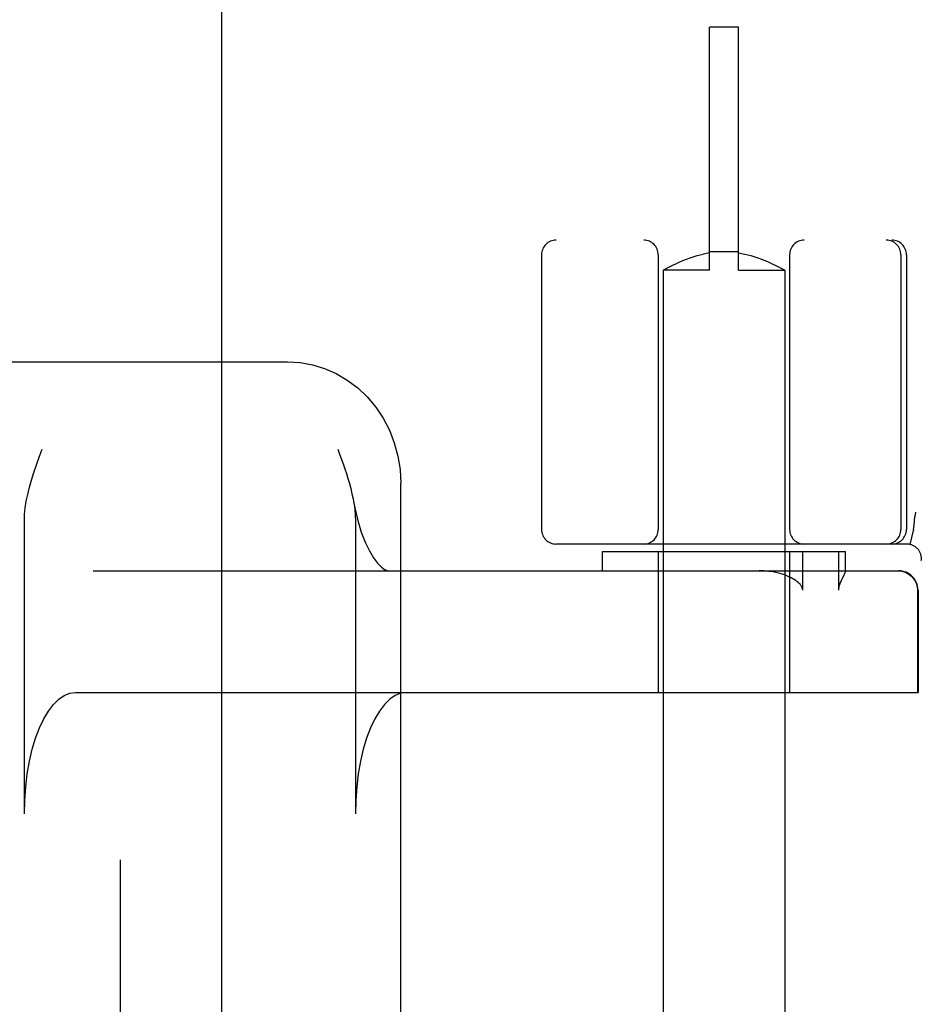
# Model space of a CAD drawing. Header units: inches. Extents: x 0 to 283, y 0 to 183.
# Tile 45 of 79: x 88.43 to 89.354, y 101.353 to 102.365. Entities that reach past the tile are written whole.
import ezdxf

# ---------------------------------------------------------------- set-up
doc = ezdxf.new("R2010")
doc.units = ezdxf.units.IN
doc.header["$LTSCALE"] = 15.583333
doc.header["$MEASUREMENT"] = 0
doc.linetypes.add('HIDDEN', pattern=[0.2, 0.1, -0.1])
doc.layers.add('DEFAULT_2', color=8, linetype='HIDDEN')
doc.layers.add('SECONDARY_DOOR_ASSEMBLY', color=7, linetype='CONTINUOUS')

msp = doc.modelspace()

# ---------------------------------------------------------------- linework, layer by layer
at = {"layer": 'DEFAULT_2', "color": 8, "linetype": 'HIDDEN'}
for p, q in [((89.139, 102.1073), (89.139, 102.3573)), ((89.169, 102.3573), (89.139, 102.3573)), ((89.169, 102.1073), (89.169, 102.3573)), ((91.4765, 102.1383), (88.9815, 102.1383)), ((88.9665, 102.1233), (88.9665, 101.8408)), ((89.0865, 102.1233), (89.0865, 101.8408)), ((89.1263, 102.1224), (89.1326, 102.124)), ((89.139, 102.1252), (89.1326, 102.124)), ((89.169, 102.1264), (89.139, 102.1264)), ((89.169, 102.1252), (89.1754, 102.124)), ((89.1753, 102.124), (89.1817, 102.1224)), ((89.2215, 102.1233), (89.2215, 101.8408)), ((89.3358, 102.1233), (89.3358, 101.8408)), ((89.3415, 102.1233), (89.3415, 101.8408)), ((89.1005, 102.1121), (89.1046, 102.1141)), ((89.1045, 102.114), (89.1093, 102.1162)), ((89.1092, 102.1162), (89.1145, 102.1184)), ((89.1145, 102.1184), (89.1203, 102.1205)), ((89.1202, 102.1205), (89.1263, 102.1224)), ((89.1816, 102.1224), (89.1877, 102.1205)), ((89.1877, 102.1205), (89.1935, 102.1184)), ((89.1934, 102.1184), (89.1987, 102.1162)), ((89.1987, 102.1162), (89.2034, 102.114)), ((89.2034, 102.1141), (89.2074, 102.1121)), ((89.0918, 102.1075), (89.0915, 102.1073)), ((89.0915, 102.1073), (89.0915, 98.6573)), ((89.139, 102.1073), (89.0915, 102.1073)), ((89.0918, 102.1075), (89.0947, 102.1091)), ((89.0947, 102.1091), (89.0973, 102.1104)), ((89.0972, 102.1104), (89.1006, 102.1121)), ((89.169, 102.1073), (89.2165, 102.1073)), ((89.2073, 102.1121), (89.2107, 102.1104)), ((89.2106, 102.1104), (89.2132, 102.1091)), ((89.2165, 102.1073), (89.2165, 98.6573)), ((87.3206, 102.0133), (88.7055, 102.0133)), ((88.7571, 101.9233), (88.7589, 101.9183)), ((88.8218, 101.3296), (88.8218, 101.8883)), ((88.4351, 101.5483), (88.4351, 101.8498)), ((88.7753, 101.8498), (88.7753, 101.5483)), ((89.3508, 101.8587), (89.3503, 101.8543)), ((89.3453, 101.8254), (89.3487, 101.8399)), ((89.3488, 101.8404), (89.3487, 101.8399)), ((89.3419, 101.8258), (88.9815, 101.8258)), ((89.029, 101.7983), (89.029, 101.8183)), ((89.029, 101.8183), (89.279, 101.8183)), ((89.0865, 101.8183), (89.0865, 101.6733)), ((89.2215, 101.8183), (89.2215, 101.6733)), ((89.235, 101.7783), (89.235, 101.8183)), ((89.2717, 101.8183), (89.2717, 101.7783)), ((89.279, 101.7981), (89.279, 101.8183)), ((88.5058, 101.7983), (89.3334, 101.7983)), ((89.2771, 101.7937), (89.2753, 101.7901)), ((89.2789, 101.7983), (89.279, 101.7982)), ((89.353, 101.7783), (89.353, 101.6733)), ((89.3534, 101.7783), (89.3534, 101.6733)), ((88.4877, 101.6733), (89.3534, 101.6733))]:
    msp.add_line(p, q, dxfattribs=at)
for points in [[(89.2165, 102.1073), (89.2161, 102.1075), (89.2132, 102.1091)], [(88.7055, 102.0133), (88.7184, 102.0125), (88.7311, 102.0102), (88.7435, 102.0064), (88.7555, 102.0011), (88.7669, 101.9944), (88.7776, 101.9864), (88.7874, 101.9771), (88.7961, 101.9667), (88.8038, 101.9552), (88.8101, 101.9429), (88.8152, 101.9298), (88.8189, 101.9163), (88.8211, 101.9024), (88.8218, 101.8883)], [(88.4351, 101.8498), (88.4353, 101.8563), (88.436, 101.863), (88.437, 101.8698), (88.4385, 101.8769), (88.4403, 101.8842), (88.4424, 101.8916), (88.4448, 101.8993), (88.4474, 101.9071), (88.4502, 101.9151), (88.4532, 101.9233)], [(88.7589, 101.9183), (88.7625, 101.9083), (88.7642, 101.9033), (88.7659, 101.8982), (88.7675, 101.8931), (88.769, 101.888), (88.7704, 101.8829), (88.7717, 101.8776), (88.7728, 101.8723), (88.7733, 101.8697)], [(88.7733, 101.8697), (88.7746, 101.8631), (88.7777, 101.85), (88.7813, 101.8381), (88.7854, 101.8277), (88.7896, 101.8188), (88.7939, 101.8116), (88.798, 101.8061), (88.8019, 101.8022), (88.8052, 101.7997), (88.8079, 101.7986), (88.8097, 101.7983)], [(88.7733, 101.8697), (88.7738, 101.8668), (88.7746, 101.8613), (88.7751, 101.8556), (88.7753, 101.8498)], [(89.3488, 101.8404), (89.3493, 101.8452), (89.3498, 101.8498), (89.3503, 101.8543)], [(89.2231, 101.7911), (89.2199, 101.7926), (89.2165, 101.794), (89.2128, 101.7952), (89.2088, 101.7962), (89.2046, 101.7971), (89.2, 101.7977), (89.1952, 101.7981), (89.1901, 101.7983)], [(89.235, 101.7783), (89.2348, 101.7796), (89.2344, 101.7809), (89.2339, 101.7822), (89.2331, 101.7833), (89.2322, 101.7844), (89.2313, 101.7854), (89.2302, 101.7864), (89.229, 101.7874), (89.2277, 101.7884), (89.2262, 101.7893), (89.2247, 101.7902), (89.2231, 101.7911)], [(89.2753, 101.7901), (89.2748, 101.7892), (89.2744, 101.7881), (89.2739, 101.7871), (89.2734, 101.786), (89.273, 101.7849), (89.2726, 101.7837), (89.2722, 101.7825), (89.2719, 101.7811), (89.2717, 101.7797), (89.2717, 101.7783)], [(89.279, 101.7982), (89.2789, 101.7978), (89.2788, 101.7974), (89.2785, 101.7968), (89.2783, 101.7961), (89.2779, 101.7954), (89.2775, 101.7946), (89.2771, 101.7937)], [(89.333, 101.7983), (89.3369, 101.7979), (89.3407, 101.7968), (89.3441, 101.7949), (89.3472, 101.7924), (89.3496, 101.7894), (89.3515, 101.7859), (89.3526, 101.7822), (89.353, 101.7783)], [(88.4351, 101.5483), (88.4354, 101.5624), (88.4364, 101.5761), (88.438, 101.5896), (88.4403, 101.6025), (88.4431, 101.6148), (88.4465, 101.6262), (88.4505, 101.6367), (88.4549, 101.646), (88.4597, 101.6541), (88.4648, 101.6609), (88.4703, 101.6663), (88.476, 101.6701), (88.4817, 101.6725), (88.4877, 101.6733)], [(88.8279, 101.6733), (88.8219, 101.6725), (88.8162, 101.6701), (88.8105, 101.6663), (88.805, 101.6609), (88.7999, 101.6541), (88.7951, 101.646), (88.7907, 101.6367), (88.7867, 101.6262), (88.7833, 101.6148), (88.7805, 101.6025), (88.7782, 101.5896), (88.7766, 101.5761), (88.7756, 101.5624), (88.7753, 101.5483)]]:
    msp.add_lwpolyline(points, dxfattribs=at)
for centre, radius, start, end in [((88.9815, 102.1233), 0.015, 90, 180), ((89.0715, 102.1233), 0.015, 0, 90), ((89.2365, 102.1233), 0.015, 90, 180), ((89.3208, 102.1233), 0.015, 0, 90), ((89.3265, 102.1233), 0.015, 0, 90), ((88.9815, 101.8408), 0.015, 180, 270), ((89.0715, 101.8408), 0.015, 270, 360), ((89.2365, 101.8408), 0.015, 180, 270), ((89.3208, 101.8408), 0.015, 270, 360), ((89.3265, 101.8408), 0.015, 270, 360), ((89.3419, 101.8108), 0.015, 353.0043, 90), ((89.3334, 101.7783), 0.02, 0, 90)]:
    msp.add_arc(centre, radius, start, end, dxfattribs=at)
at = {"layer": 'SECONDARY_DOOR_ASSEMBLY', "color": 8, "linetype": 'HIDDEN'}
msp.add_line((88.5335, 135.7843), (88.5335, 65.4923), dxfattribs=at)
at = {"layer": 'SECONDARY_DOOR_ASSEMBLY', "color": 3, "linetype": 'Continuous'}
msp.add_line((88.6375, 135.7843), (88.6375, 65.4923), dxfattribs=at)

doc.saveas('drawing.dxf')
